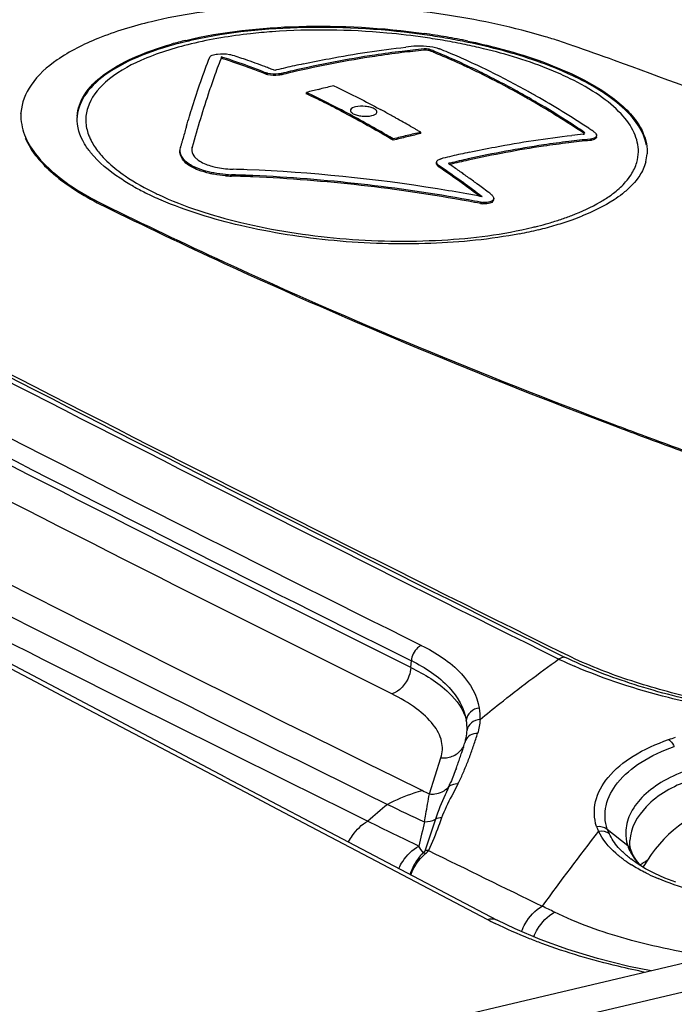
# Model space of a CAD drawing. Header units: millimetres. Extents: x 0 to 1660, y 0 to 1166.
# Tile 86 of 94: x 1470 to 1484, y 1065 to 1086. Entities that reach past the tile are written whole.
import ezdxf

# ---------------------------------------------------------------- set-up
doc = ezdxf.new("R2010")
doc.units = ezdxf.units.MM
doc.header["$LTSCALE"] = 65.395
doc.layers.get('0').update_dxf_attribs({"linetype": 'CONTINUOUS'})
doc.layers.add('SUPERFICI', color=7, linetype='CONTINUOUS')

msp = doc.modelspace()

# ---------------------------------------------------------------- linework, layer by layer
at = {"color": 9, "linetype": 'Continuous'}
for p, q in [((1478.446, 1085.709), (1478.448, 1085.737)), ((1478.586, 1085.692), (1478.588, 1085.72)), ((1475.063, 1085.202), (1475.065, 1085.229)), ((1475.415, 1085.187), (1475.417, 1085.215)), ((1481.86, 1083.937), (1481.862, 1083.965)), ((1473.498, 1083.61), (1473.499, 1083.638)), ((1481.996, 1083.785), (1481.998, 1083.813)), ((1478.769, 1083.215), (1478.771, 1083.243)), ((1474.34, 1083.024), (1474.342, 1083.052)), ((1471.62, 1082.384), (1471.622, 1082.412)), ((1479.653, 1082.439), (1479.655, 1082.467)), ((1478.168, 1072.544), (1478.178, 1072.689)), ((1479.17, 1070.058), (1479.039, 1069.805)), ((1482.358, 1069.096), (1482.795, 1068.744))]:
    msp.add_line(p, q, dxfattribs=at)
at = {"color": 7, "linetype": 'Continuous'}
for p, q in [((1474.126, 1085.537), (1474.128, 1085.565)), ((1475.937, 1084.781), (1475.939, 1084.809)), ((1476.2, 1084.874), (1476.233, 1084.882)), ((1477.448, 1084.482), (1477.52, 1084.444)), ((1469.846, 1084.353), (1469.848, 1084.381)), ((1477.842, 1084.268), (1477.889, 1084.242)), ((1478.117, 1083.869), (1478.084, 1083.861)), ((1478.378, 1083.93), (1478.379, 1083.958)), ((1482.128, 1083.858), (1482.13, 1083.886)), ((1473.241, 1083.587), (1473.25, 1083.638)), ((1473.499, 1083.638), (1473.492, 1083.597)), ((1477.79, 1083.788), (1477.791, 1083.816)), ((1473.239, 1083.56), (1473.241, 1083.588)), ((1478.716, 1083.292), (1478.718, 1083.32)), ((1474.368, 1083.024), (1474.34, 1083.024)), ((1474.369, 1083.052), (1474.342, 1083.052)), ((1479.933, 1082.521), (1479.935, 1082.549)), ((1483.068, 1077.487), (1483.213, 1077.434)), ((1483.078, 1077.512), (1483.222, 1077.459)), ((1474.221, 1070.199), (1467.878, 1073.543)), ((1481.475, 1072.821), (1481.392, 1072.862)), ((1481.521, 1072.798), (1481.475, 1072.821)), ((1479.288, 1070.839), (1479.28, 1070.814)), ((1474.221, 1070.199), (1480.009, 1067.157)), ((1482.84, 1068.818), (1482.841, 1068.852)), ((1482.843, 1068.767), (1482.84, 1068.818)), ((1482.841, 1068.852), (1482.841, 1068.851)), ((1482.85, 1068.715), (1482.843, 1068.767)), ((1482.863, 1068.662), (1482.85, 1068.715)), ((1482.87, 1068.637), (1482.863, 1068.662)), ((1482.906, 1068.549), (1482.87, 1068.637)), ((1482.87, 1068.637), (1482.87, 1068.637)), ((1482.965, 1068.448), (1482.906, 1068.549)), ((1482.861, 1068.458), (1482.855, 1068.463)), ((1482.996, 1068.361), (1482.86, 1068.459)), ((1483.042, 1068.349), (1482.965, 1068.448)), ((1483.174, 1068.252), (1482.996, 1068.361)), ((1483.079, 1068.31), (1483.042, 1068.349)), ((1483.372, 1068.149), (1483.174, 1068.252)), ((1483.589, 1068.051), (1483.372, 1068.149)), ((1483.823, 1067.961), (1483.589, 1068.051)), ((1489.399, 1067.506), (1470.551, 1063.07)), ((1480.391, 1066.969), (1480.009, 1067.157)), ((1480.929, 1066.741), (1480.391, 1066.969)), ((1481.518, 1066.529), (1480.929, 1066.741)), ((1482.15, 1066.338), (1481.518, 1066.529)), ((1482.82, 1066.169), (1482.15, 1066.338)), ((1483.298, 1066.07), (1482.82, 1066.169))]:
    msp.add_line(p, q, dxfattribs=at)
at = {"color": 9, "linetype": 'Continuous'}
for centre, radius, start, end in [((3616.217, 5140.684), 4599.761, 241.569444, 242.324578), ((1476.385, 1071.601), 14.529, 80.0414, 81.7399), ((1476.516, 1072.342), 13.777, 78.2269, 80.0452), ((1476.715, 1073.294), 12.804, 76.4441, 78.2291), ((1831.955, 1785.876), 795.724, 241.805043, 243.619642), ((1858.389, 1834.922), 850.274, 241.979609, 243.684277), ((1840.423, 1802.135), 814.441, 241.81764, 243.590861), ((1859.061, 1836.443), 852.028, 241.987794, 243.682908), ((1475.497, 1088.432), 6.407, 244.4153, 244.8983), ((1478.9, 1089.725), 8.015, 283.5301, 284.256), ((1479.037, 1089.191), 7.464, 284.2418, 286.129), ((1479.275, 1088.374), 6.613, 286.1192, 288.4431), ((1855.959, 1839.132), 857.97, 243.054619, 243.806826), ((1481.738, 1071.688), 1.117, 105.1049, 111.8012), ((1484.812, 1079.878), 7.959, 244.0019, 245.0546), ((1485.17, 1080.65), 8.809, 245.0617, 246.5276), ((1478.524, 1071.488), 1.121, 357.1496, 9.7397), ((1478.422, 1071.239), 0.946, 358.0374, 11.1023), ((1470.408, 1073.946), 9.603, 341.421, 342.9988), ((1479.537, 1070.9), 0.219, 156.4797, 166.0689), ((1471.569, 1073.559), 8.379, 340.5026, 341.3995), ((1478.863, 1071.145), 0.531, 264.2144, 276.736), ((1473.021, 1073.031), 6.834, 338.4232, 339.5166), ((1472.313, 1073.295), 7.589, 339.5178, 340.5064), ((1473.908, 1072.675), 5.878, 335.9811, 338.4689), ((1475.2, 1072.099), 4.464, 332.7962, 335.986), ((1506.012, 1036.281), 43.763, 130.3674, 131.0876), ((1537.198, 1191.237), 135.908, 243.82609, 244.33763), ((1614.605, 1036.366), 140.06, 166.42081, 166.639), ((1483.134, 1069.501), 1.062, 198.9853, 204.9591), ((1528.083, 1033.329), 58.173, 142.11352, 144.08484), ((1483.319, 1069.438), 1.02, 199.5595, 205.3827), ((1483.622, 1069.018), 0.871, 197.0227, 198.3427), ((1478.221, 1068.9), 0.416, 308.7535, 321.0384), ((2013.413, 2158.89), 1214.386, 243.867799, 243.995151), ((1484.379, 1070.729), 2.829, 234.1543, 237.9106), ((1484.146, 1069.364), 1.503, 221.9942, 224.3791), ((1485.206, 1072.244), 4.557, 244.4417, 247.2712), ((1473.958, 1052.596), 16.427, 63.7143, 64.7344), ((2391.611, -2805.743), 3976.335, 103.1022, 103.930156), ((1483.667, 1074.539), 8.322, 242.326, 243.6035)]:
    msp.add_arc(centre, radius, start, end, dxfattribs=at)
at = {"color": 7, "linetype": 'Continuous'}
for centre, radius, start, end in [((1476.352, 1071.147), 15.066, 80.1776, 81.9968), ((1476.361, 1071.195), 14.99, 80.0411, 81.7396), ((1476.496, 1071.98), 14.221, 78.288, 80.1785), ((1476.493, 1071.943), 14.23, 78.2874, 80.0442), ((1477.348, 1073.574), 12.959, 72.8132, 73.4428), ((1477.481, 1074.003), 12.51, 72.2007, 72.8132), ((1475.214, 1078.211), 7.926, 103.5092, 105.7808), ((1475.392, 1077.444), 8.686, 102.5992, 103.5278), ((1480.249, 1065.853), 20.041, 95.6032, 96.2793), ((1480.412, 1065.804), 20.03, 95.6254, 96.3131), ((1472.785, 1070.985), 15.924, 67.1591, 67.8758), ((1477.735, 1074.788), 11.685, 70.545, 72.2131), ((1431.082, 942.822), 151.655, 70.17554, 70.53122), ((1484.162, 1081.569), 10.8, 158.2858, 159.3602), ((1469.856, 1072.149), 14.052, 71.8504, 72.3113), ((1469.85, 1072.162), 14.069, 71.8395, 72.3), ((1469.735, 1071.817), 14.432, 69.6234, 71.8319), ((1470.011, 1072.103), 14.181, 70.9661, 72.2954), ((1480.436, 1065.518), 20.289, 96.3055, 96.9614), ((1480.443, 1065.524), 20.311, 96.313, 96.9682), ((1480.405, 1065.798), 20.007, 95.6171, 96.3055), ((1472.609, 1071.001), 15.86, 67.4975, 67.8595), ((1472.602, 1071.013), 15.878, 67.4914, 67.853), ((1472.417, 1070.543), 16.356, 65.6608, 67.4898), ((1472.41, 1070.555), 16.375, 65.6568, 67.4838), ((1472.598, 1070.545), 16.403, 65.709, 67.1554), ((1486.226, 1080.79), 13.006, 159.3556, 160.2477), ((1469.741, 1071.804), 14.415, 69.6317, 71.8427), ((1469.873, 1071.704), 14.604, 69.2257, 70.9638), ((1469.568, 1071.335), 14.916, 68.3842, 69.6368), ((1469.562, 1071.347), 14.933, 68.3773, 69.6285), ((1469.762, 1071.409), 14.919, 68.8019, 69.2303), ((1469.716, 1071.289), 15.047, 68.3759, 68.8019), ((1480.958, 1061.781), 24.178, 103.0635, 103.5329), ((1480.872, 1062.154), 23.795, 102.1263, 103.0648), ((1472.169, 1069.989), 16.964, 64.9458, 65.6673), ((1472.162, 1070.001), 16.982, 64.9426, 65.6633), ((1472.29, 1069.864), 17.15, 63.9701, 65.7067), ((1472.006, 1069.642), 17.347, 64.1288, 64.9455), ((1471.996, 1069.646), 17.374, 64.0919, 64.9421), ((1433.732, 950.09), 143.918, 68.90294, 70.18664), ((1477.809, 1074.797), 10.786, 103.4491, 103.6634), ((1477.999, 1074.595), 10.903, 103.4972, 103.7092), ((1478.003, 1074.612), 10.914, 103.4972, 103.709), ((1481.165, 1061.471), 24.403, 103.0739, 103.5329), ((1481.172, 1061.475), 24.428, 103.0744, 103.5329), ((1471.789, 1069.194), 17.845, 62.9519, 64.1272), ((1471.744, 1069.131), 17.947, 62.6448, 64.0888), ((1471.792, 1068.852), 18.278, 60.9357, 63.9578), ((1478.567, 1078.672), 7.175, 64.3917, 67.6954), ((1482.514, 1058.788), 26.839, 102.8896, 103.5341), ((1471.469, 1068.571), 18.545, 61.1815, 62.9486), ((1471.429, 1068.521), 18.634, 61.1842, 62.6453), ((1468.852, 1069.8), 16.572, 64.4578, 64.6924), ((1482.577, 1058.52), 27.114, 103.6031, 104.172), ((1468.818, 1069.752), 16.656, 64.2279, 64.689), ((1468.795, 1069.679), 16.707, 64.2309, 64.4578), ((1468.737, 1069.56), 16.838, 64.0116, 64.2309), ((1468.731, 1069.572), 16.856, 64.0093, 64.2284), ((1468.29, 1068.655), 17.848, 62.5327, 63.9944), ((1468.192, 1068.484), 18.07, 62.3853, 63.9855), ((1471.215, 1068.106), 19.075, 60.4993, 61.187), ((1471.199, 1068.101), 19.113, 60.4051, 61.1873), ((1471.074, 1067.856), 19.362, 59.7057, 60.4991), ((1471.058, 1067.852), 19.399, 59.708, 60.4054), ((1471.438, 1068.204), 19.016, 60.6161, 60.9543), ((1471.38, 1068.1), 19.135, 60.3597, 60.6162), ((1471.173, 1067.74), 19.55, 58.465, 60.3541), ((1470.744, 1067.299), 20.009, 56.8726, 59.6948), ((1470.766, 1067.358), 19.973, 57.1861, 59.6994), ((1858.773, 1835.503), 850.904, 241.975145, 243.672175), ((1471.907, 1084.244), 0.864, 176.2308, 178.0256), ((1459.889, 1051.632), 37.249, 61.5546, 61.75), ((1466.977, 1064.711), 22.372, 60.9441, 61.5598), ((1470.804, 1067.139), 20.256, 56.5654, 58.4651), ((1500.47, 1076.059), 28.255, 163.4879, 163.6208), ((1468.651, 1067.73), 18.92, 59.6822, 60.7739), ((1468.724, 1067.857), 18.774, 59.4755, 59.6794), ((1470.499, 1066.939), 20.469, 56.8887, 57.195), ((1470.407, 1066.797), 20.638, 56.2877, 56.8883), ((1502.354, 1075.507), 30.218, 163.625, 164.1333), ((1484.424, 1057.518), 27.095, 103.5319, 104.1726), ((1484.432, 1057.52), 27.122, 103.5319, 104.172), ((1484.367, 1057.795), 26.839, 102.8896, 103.5341), ((1484.35, 1057.831), 26.774, 102.8887, 103.4626), ((1468.702, 1067.819), 18.818, 59.266, 59.4755), ((1468.678, 1067.78), 18.863, 59.0508, 59.266), ((1483.809, 1063.983), 20.03, 95.6254, 96.3158), ((1470.414, 1066.785), 20.62, 56.2823, 56.8835), ((1470.575, 1066.788), 20.675, 56.2683, 56.5708), ((1505.141, 1074.714), 33.116, 164.2499, 164.3683), ((1504.335, 1074.942), 32.279, 164.1291, 164.2499), ((1483.978, 1063.587), 20.294, 96.2703, 96.9152), ((1483.985, 1063.593), 20.317, 96.2779, 96.9222), ((1483.948, 1063.861), 20.019, 95.5948, 96.2704), ((1483.955, 1063.867), 20.041, 95.6032, 96.278), ((1484.569, 1059.654), 24.428, 103.0764, 103.5329), ((1484.477, 1060.052), 24.02, 102.1632, 103.0777), ((1482.331, 1083.557), 0.88, 345.1404, 356.1739), ((1467.11, 1066.056), 20.769, 54.1551, 55.8461), ((1481.387, 1072.806), 10.897, 103.45, 103.662), ((1481.527, 1072.796), 10.804, 103.4969, 103.7108), ((1467.525, 1066.42), 20.386, 55.5073, 55.8552), ((1484.656, 1059.791), 24.153, 103.0619, 103.5329), ((1484.664, 1059.795), 24.177, 103.0624, 103.5329), ((1467.418, 1066.265), 20.574, 55.1615, 55.5073), ((1484.598, 1060.041), 23.896, 102.5912, 103.0619), ((1484.605, 1060.045), 23.921, 102.5921, 103.0624), ((1474.425, 1085.772), 2.749, 265.5497, 268.2229), ((1474.427, 1085.8), 2.749, 265.546, 268.2188), ((1474.443, 1085.388), 2.219, 267.5427, 268.1955), ((1473.302, 1049.691), 33.35, 87.4327, 88.1678), ((1473.3, 1049.685), 33.383, 87.4294, 88.1654), ((1473.322, 1049.829), 33.357, 87.6734, 88.1951), ((1473.27, 1048.712), 34.476, 80.8739, 87.6623), ((1473.263, 1048.818), 34.224, 79.6801, 87.433), ((1473.261, 1048.811), 34.258, 79.6846, 87.4297), ((1467.117, 1066.043), 20.752, 54.1479, 55.8404), ((1467.31, 1066.11), 20.763, 54.8178, 55.1615), ((1467.2, 1065.954), 20.953, 54.4762, 54.8178), ((1467.089, 1065.798), 21.145, 54.1367, 54.4762), ((1475.031, 1087.752), 5.677, 240.6121, 243.5621), ((1466.64, 1065.382), 21.567, 52.9486, 54.1509), ((1466.606, 1065.356), 21.632, 52.7936, 54.1571), ((1466.975, 1065.641), 21.339, 53.7993, 54.1367), ((1466.781, 1065.376), 21.667, 53.0103, 53.7981), ((1475.518, 1088.732), 6.771, 243.5662, 246.6674), ((1473.384, 1049.4), 33.778, 79.8062, 80.8803), ((1473.435, 1049.681), 33.492, 79.242, 79.8055), ((1466.604, 1065.14), 21.963, 52.7992, 53.0116), ((1473.4, 1049.598), 33.431, 79.2188, 79.6716), ((1473.398, 1049.592), 33.465, 79.2239, 79.6762), ((1479.75, 1082.947), 0.516, 259.2338, 263.6975), ((1479.752, 1082.975), 0.516, 259.2388, 263.7015), ((1479.755, 1087.332), 5.558, 289.5242, 291.8832), ((1479.071, 1089.467), 7.801, 283.4952, 286.3546), ((1479.42, 1088.284), 6.567, 286.3433, 289.5028), ((1478.757, 1090.775), 9.146, 280.9261, 283.4978), ((1533.36, 1212.577), 144.147, 249.34467, 249.58071), ((1533.371, 1212.629), 144.174, 249.34786, 249.58387), ((1535.084, 1217.243), 149.122, 249.64444, 250.46755), ((1535.095, 1217.295), 149.147, 249.64758, 250.47044), ((1478.344, 1071.254), 1.025, 342.8961, 348.1639), ((1478.406, 1071.242), 0.962, 348.1499, 357.9201), ((1466.594, 1074.87), 13.318, 342.385, 342.8968), ((1470.083, 1073.725), 9.646, 340.512, 341.2023), ((1468.959, 1074.108), 10.835, 341.1986, 341.8167), ((1468.072, 1074.4), 11.768, 341.8151, 342.2611), ((1471.17, 1073.34), 8.493, 339.7338, 340.5112), ((1474.484, 1072.029), 4.929, 335.5786, 336.819), ((1485.777, 1066.76), 3.062, 107.1899, 149.4657), ((1485.78, 1066.759), 3.065, 149.4613, 150.1454)]:
    msp.add_arc(centre, radius, start, end, dxfattribs=at)
for points, knots in [([(1481.041, 1085.996), (1480.371, 1086.195), (1478.954, 1086.5), (1476.785, 1086.707), (1474.649, 1086.669), (1473.269, 1086.47), (1472.63, 1086.317)], [0, 0, 0, 0, 0.246976, 0.509925, 0.767751, 1, 1, 1, 1]), ([(1472.63, 1086.317), (1472.242, 1086.224), (1471.543, 1086.014), (1470.658, 1085.573), (1470.048, 1085.043), (1469.861, 1084.588), (1469.847, 1084.38)], [0, 0, 0, 0, 0.334742, 0.609634, 0.825357, 1, 1, 1, 1]), ([(1473.362, 1085.918), (1474.15, 1086.107), (1475.858, 1086.287), (1477.565, 1086.191), (1478.449, 1086.067)], [0, 0, 0, 0, 0.475846, 1, 1, 1, 1]), ([(1478.515, 1086.029), (1477.648, 1086.155), (1475.965, 1086.259), (1474.281, 1086.097), (1473.498, 1085.922)], [0, 0, 0, 0, 0.521739, 1, 1, 1, 1]), ([(1473.361, 1085.89), (1473.041, 1085.813), (1472.466, 1085.64), (1471.734, 1085.278), (1471.226, 1084.845), (1471.062, 1084.473), (1471.045, 1084.301)], [0, 0, 0, 0, 0.333466, 0.608291, 0.824878, 1, 1, 1, 1]), ([(1471.045, 1084.301), (1471.055, 1084.461), (1471.186, 1084.808), (1471.624, 1085.227), (1472.266, 1085.582), (1472.775, 1085.758), (1473.058, 1085.838)], [0, 0, 0, 0, 0.179856, 0.396871, 0.669266, 1, 1, 1, 1]), ([(1475.873, 1085.418), (1476.056, 1085.457), (1476.779, 1085.603), (1477.509, 1085.714), (1478.057, 1085.775)], [0, 0, 0, 0, 0.252814, 1, 1, 1, 1]), ([(1478.293, 1085.799), (1478.318, 1085.802), (1478.433, 1085.806), (1478.549, 1085.795), (1478.637, 1085.778)], [0, 0, 0, 0, 0.224303, 1, 1, 1, 1]), ([(1478.588, 1085.72), (1478.579, 1085.724), (1478.533, 1085.736), (1478.485, 1085.741), (1478.448, 1085.737)], [0, 0, 0, 0, 0.219605, 1, 1, 1, 1]), ([(1478.751, 1085.748), (1478.757, 1085.747), (1478.767, 1085.743), (1478.777, 1085.739), (1478.782, 1085.737)], [0, 0, 0, 0, 0.516024, 1, 1, 1, 1]), ([(1481.29, 1085.31), (1481.148, 1085.369), (1480.526, 1085.603), (1479.881, 1085.773), (1479.382, 1085.877)], [0, 0, 0, 0, 0.232052, 1, 1, 1, 1]), ([(1479.383, 1085.905), (1479.6, 1085.86), (1480.391, 1085.675), (1481.169, 1085.414), (1481.7, 1085.155)], [0, 0, 0, 0, 0.27281, 1, 1, 1, 1]), ([(1473.38, 1084.089), (1473.421, 1084.229), (1473.573, 1084.726), (1473.74, 1085.218), (1473.878, 1085.564)], [0, 0, 0, 0, 0.281273, 1, 1, 1, 1]), ([(1473.878, 1085.564), (1473.886, 1085.584), (1473.948, 1085.61), (1474.084, 1085.638), (1474.214, 1085.639), (1474.297, 1085.62)], [0, 0, 0, 0, 0.14598, 0.407243, 1, 1, 1, 1]), ([(1474.297, 1085.62), (1474.302, 1085.619), (1474.311, 1085.617), (1474.32, 1085.614), (1474.324, 1085.613)], [0, 0, 0, 0, 0.519034, 1, 1, 1, 1]), ([(1477.977, 1085.658), (1477.783, 1085.634), (1477, 1085.527), (1476.224, 1085.376), (1475.644, 1085.242)], [0, 0, 0, 0, 0.247103, 1, 1, 1, 1]), ([(1477.979, 1085.685), (1477.785, 1085.662), (1477.002, 1085.555), (1476.225, 1085.404), (1475.646, 1085.27)], [0, 0, 0, 0, 0.247105, 1, 1, 1, 1]), ([(1478.586, 1085.692), (1478.577, 1085.696), (1478.531, 1085.708), (1478.483, 1085.713), (1478.446, 1085.709)], [0, 0, 0, 0, 0.219602, 1, 1, 1, 1]), ([(1473.985, 1085.186), (1473.944, 1085.072), (1473.768, 1084.561), (1473.613, 1084.043), (1473.499, 1083.638)], [0, 0, 0, 0, 0.222971, 1, 1, 1, 1]), ([(1475.086, 1085.194), (1475.082, 1085.195), (1475.074, 1085.197), (1475.067, 1085.2), (1475.063, 1085.202)], [0, 0, 0, 0, 0.515962, 1, 1, 1, 1]), ([(1475.088, 1085.221), (1475.084, 1085.223), (1475.076, 1085.225), (1475.069, 1085.228), (1475.065, 1085.229)], [0, 0, 0, 0, 0.51596, 1, 1, 1, 1]), ([(1475.112, 1085.187), (1475.108, 1085.188), (1475.099, 1085.19), (1475.09, 1085.192), (1475.086, 1085.194)], [0, 0, 0, 0, 0.512063, 1, 1, 1, 1]), ([(1475.114, 1085.215), (1475.109, 1085.216), (1475.101, 1085.218), (1475.092, 1085.22), (1475.088, 1085.221)], [0, 0, 0, 0, 0.512062, 1, 1, 1, 1]), ([(1475.415, 1085.187), (1475.392, 1085.182), (1475.291, 1085.166), (1475.187, 1085.169), (1475.112, 1085.187)], [0, 0, 0, 0, 0.236062, 1, 1, 1, 1]), ([(1475.417, 1085.215), (1475.393, 1085.209), (1475.293, 1085.194), (1475.189, 1085.197), (1475.114, 1085.215)], [0, 0, 0, 0, 0.23606, 1, 1, 1, 1]), ([(1483.195, 1083.685), (1483.142, 1083.977), (1482.824, 1084.406), (1482.251, 1084.836), (1481.875, 1085.042), (1481.668, 1085.142)], [0, 0, 0, 0, 0.410337, 0.681535, 1, 1, 1, 1]), ([(1481.7, 1085.155), (1481.93, 1085.043), (1482.297, 1084.838), (1482.736, 1084.489), (1483.087, 1084.095), (1483.224, 1083.722), (1483.209, 1083.498)], [0, 0, 0, 0, 0.326335, 0.534601, 0.712733, 1, 1, 1, 1]), ([(1477.79, 1083.788), (1477.685, 1083.851), (1477.268, 1084.095), (1476.842, 1084.324), (1476.522, 1084.491)], [0, 0, 0, 0, 0.252858, 1, 1, 1, 1]), ([(1477.791, 1083.816), (1477.69, 1083.877), (1477.288, 1084.113), (1476.877, 1084.334), (1476.568, 1084.496)], [0, 0, 0, 0, 0.25279, 1, 1, 1, 1]), ([(1469.847, 1084.38), (1469.844, 1084.333), (1469.845, 1084.134), (1469.903, 1083.938), (1469.968, 1083.802)], [0, 0, 0, 0, 0.241453, 1, 1, 1, 1]), ([(1471.331, 1083.53), (1471.283, 1083.589), (1471.127, 1083.807), (1471.037, 1084.081), (1471.044, 1084.274)], [0, 0, 0, 0, 0.280569, 1, 1, 1, 1]), ([(1479.416, 1083.532), (1479.599, 1083.572), (1480.324, 1083.719), (1481.056, 1083.831), (1481.605, 1083.891)], [0, 0, 0, 0, 0.252815, 1, 1, 1, 1]), ([(1481.845, 1083.916), (1481.85, 1083.917), (1481.864, 1083.919), (1481.882, 1083.928), (1481.883, 1083.937)], [0, 0, 0, 0, 0.351346, 1, 1, 1, 1]), ([(1482.128, 1083.857), (1482.128, 1083.849), (1482.112, 1083.808), (1482.063, 1083.796), (1482.03, 1083.789)], [0, 0, 0, 0, 0.189821, 1, 1, 1, 1]), ([(1482.13, 1083.885), (1482.129, 1083.877), (1482.114, 1083.836), (1482.065, 1083.824), (1482.032, 1083.817)], [0, 0, 0, 0, 0.18982, 1, 1, 1, 1]), ([(1482.056, 1083.982), (1482.067, 1083.975), (1482.099, 1083.951), (1482.132, 1083.913), (1482.13, 1083.885)], [0, 0, 0, 0, 0.329707, 1, 1, 1, 1]), ([(1469.939, 1083.834), (1470.064, 1083.54), (1470.585, 1082.957), (1471.234, 1082.575), (1471.62, 1082.384)], [0, 0, 0, 0, 0.426015, 1, 1, 1, 1]), ([(1469.968, 1083.802), (1470.104, 1083.52), (1470.618, 1082.967), (1471.249, 1082.596), (1471.622, 1082.412)], [0, 0, 0, 0, 0.429251, 1, 1, 1, 1]), ([(1481.535, 1083.734), (1481.356, 1083.712), (1480.637, 1083.615), (1479.922, 1083.481), (1479.389, 1083.362)], [0, 0, 0, 0, 0.247324, 1, 1, 1, 1]), ([(1481.537, 1083.762), (1481.358, 1083.74), (1480.639, 1083.643), (1479.924, 1083.509), (1479.391, 1083.39)], [0, 0, 0, 0, 0.247327, 1, 1, 1, 1]), ([(1472.246, 1082.805), (1472.149, 1082.86), (1471.816, 1083.062), (1471.506, 1083.313), (1471.331, 1083.53)], [0, 0, 0, 0, 0.283574, 1, 1, 1, 1]), ([(1473.636, 1083.152), (1473.526, 1083.194), (1473.342, 1083.28), (1473.234, 1083.478), (1473.239, 1083.559)], [0, 0, 0, 0, 0.590633, 1, 1, 1, 1]), ([(1473.739, 1083.145), (1473.665, 1083.168), (1473.509, 1083.229), (1473.305, 1083.359), (1473.237, 1083.52), (1473.241, 1083.587)], [0, 0, 0, 0, 0.327646, 0.713632, 1, 1, 1, 1]), ([(1473.572, 1083.415), (1473.59, 1083.397), (1473.684, 1083.319), (1473.8, 1083.272), (1473.891, 1083.244)], [0, 0, 0, 0, 0.211857, 1, 1, 1, 1]), ([(1473.891, 1083.244), (1473.925, 1083.234), (1474.075, 1083.194), (1474.229, 1083.176), (1474.348, 1083.171)], [0, 0, 0, 0, 0.233093, 1, 1, 1, 1]), ([(1478.769, 1083.215), (1478.761, 1083.221), (1478.736, 1083.24), (1478.715, 1083.271), (1478.716, 1083.292)], [0, 0, 0, 0, 0.312689, 1, 1, 1, 1]), ([(1478.771, 1083.243), (1478.762, 1083.249), (1478.738, 1083.267), (1478.717, 1083.298), (1478.718, 1083.32)], [0, 0, 0, 0, 0.312703, 1, 1, 1, 1]), ([(1478.718, 1083.32), (1478.719, 1083.327), (1478.729, 1083.361), (1478.764, 1083.378), (1478.79, 1083.387)], [0, 0, 0, 0, 0.203761, 1, 1, 1, 1]), ([(1478.79, 1083.387), (1478.794, 1083.389), (1478.802, 1083.391), (1478.81, 1083.393), (1478.814, 1083.394)], [0, 0, 0, 0, 0.489846, 1, 1, 1, 1]), ([(1483.182, 1083.331), (1483.174, 1083.3), (1483.133, 1083.175), (1483.067, 1083.058), (1483.008, 1082.978)], [0, 0, 0, 0, 0.239419, 1, 1, 1, 1]), ([(1473.964, 1083.063), (1473.935, 1083.068), (1473.823, 1083.091), (1473.714, 1083.122), (1473.636, 1083.152)], [0, 0, 0, 0, 0.264949, 1, 1, 1, 1]), ([(1479.883, 1082.634), (1479.891, 1082.627), (1479.916, 1082.606), (1479.936, 1082.572), (1479.935, 1082.548)], [0, 0, 0, 0, 0.304062, 1, 1, 1, 1]), ([(1482.682, 1082.647), (1482.624, 1082.602), (1482.358, 1082.412), (1482.061, 1082.269), (1481.826, 1082.174)], [0, 0, 0, 0, 0.224357, 1, 1, 1, 1]), ([(1471.62, 1082.384), (1472.47, 1081.966), (1476.04, 1080.267), (1479.699, 1078.756), (1482.512, 1077.696)], [0, 0, 0, 0, 0.239567, 1, 1, 1, 1]), ([(1471.622, 1082.412), (1472.472, 1081.993), (1476.045, 1080.294), (1479.706, 1078.782), (1482.522, 1077.721)], [0, 0, 0, 0, 0.239561, 1, 1, 1, 1]), ([(1480.49, 1081.795), (1479.866, 1081.674), (1478.542, 1081.542), (1476.539, 1081.604), (1474.602, 1081.907), (1473.381, 1082.279), (1472.836, 1082.514)], [0, 0, 0, 0, 0.245271, 0.510988, 0.770984, 1, 1, 1, 1]), ([(1479.933, 1082.52), (1479.932, 1082.505), (1479.906, 1082.46), (1479.813, 1082.43), (1479.737, 1082.429), (1479.693, 1082.433)], [0, 0, 0, 0, 0.168288, 0.520936, 1, 1, 1, 1]), ([(1479.935, 1082.548), (1479.934, 1082.533), (1479.908, 1082.488), (1479.815, 1082.458), (1479.739, 1082.457), (1479.695, 1082.462)], [0, 0, 0, 0, 0.168266, 0.520917, 1, 1, 1, 1]), ([(1484.158, 1071.899), (1483.699, 1072.006), (1482.802, 1072.257), (1481.932, 1072.595), (1481.521, 1072.798)], [0, 0, 0, 0, 0.50721, 1, 1, 1, 1])]:
    msp.add_open_spline(points, degree=3, knots=knots, dxfattribs=at)
at = {"color": 9, "linetype": 'Continuous'}
for points, knots in [([(1478.473, 1085.979), (1478.202, 1086.019), (1477.119, 1086.145), (1476.022, 1086.162), (1475.208, 1086.102)], [0, 0, 0, 0, 0.251476, 1, 1, 1, 1]), ([(1475.208, 1086.102), (1475.054, 1086.091), (1474.473, 1086.038), (1473.895, 1085.945), (1473.477, 1085.844)], [0, 0, 0, 0, 0.264352, 1, 1, 1, 1]), ([(1473.477, 1085.844), (1473.111, 1085.756), (1472.465, 1085.553), (1471.678, 1085.117), (1471.274, 1084.613), (1471.212, 1084.191), (1471.255, 1083.994), (1471.29, 1083.901)], [0, 0, 0, 0, 0.346257, 0.616776, 0.819133, 0.908266, 1, 1, 1, 1]), ([(1481.568, 1085.101), (1481.434, 1085.166), (1480.836, 1085.432), (1480.207, 1085.623), (1479.717, 1085.741)], [0, 0, 0, 0, 0.227641, 1, 1, 1, 1]), ([(1483.023, 1083.54), (1483.025, 1083.679), (1482.949, 1083.984), (1482.644, 1084.394), (1482.171, 1084.778), (1481.784, 1084.995), (1481.568, 1085.101)], [0, 0, 0, 0, 0.186304, 0.406452, 0.676377, 1, 1, 1, 1]), ([(1476.987, 1084.501), (1476.946, 1084.492), (1476.868, 1084.469), (1476.888, 1084.383), (1476.947, 1084.349), (1477.027, 1084.319), (1477.161, 1084.297), (1477.267, 1084.299), (1477.335, 1084.315)], [0, 0, 0, 0, 0.195447, 0.262872, 0.363553, 0.504567, 0.672139, 1, 1, 1, 1]), ([(1477.335, 1084.315), (1477.375, 1084.324), (1477.453, 1084.347), (1477.433, 1084.433), (1477.374, 1084.467), (1477.294, 1084.497), (1477.161, 1084.519), (1477.054, 1084.518), (1476.987, 1084.501)], [0, 0, 0, 0, 0.195447, 0.262872, 0.363553, 0.504567, 0.672139, 1, 1, 1, 1]), ([(1471.29, 1083.901), (1471.301, 1083.872), (1471.351, 1083.753), (1471.421, 1083.643), (1471.481, 1083.565)], [0, 0, 0, 0, 0.236201, 1, 1, 1, 1]), ([(1471.481, 1083.565), (1471.508, 1083.53), (1471.631, 1083.382), (1471.775, 1083.252), (1471.891, 1083.16)], [0, 0, 0, 0, 0.230978, 1, 1, 1, 1]), ([(1471.891, 1083.16), (1471.95, 1083.114), (1472.215, 1082.921), (1472.503, 1082.762), (1472.731, 1082.653)], [0, 0, 0, 0, 0.228185, 1, 1, 1, 1]), ([(1482.424, 1082.61), (1482.455, 1082.632), (1482.572, 1082.72), (1482.68, 1082.82), (1482.75, 1082.9)], [0, 0, 0, 0, 0.26635, 1, 1, 1, 1]), ([(1472.78, 1082.63), (1473.339, 1082.368), (1474.619, 1081.963), (1476.659, 1081.647), (1478.76, 1081.606), (1480.139, 1081.779), (1480.775, 1081.932)], [0, 0, 0, 0, 0.227814, 0.490891, 0.758764, 1, 1, 1, 1]), ([(1481.367, 1082.101), (1481.446, 1082.127), (1481.736, 1082.231), (1482.017, 1082.359), (1482.211, 1082.472)], [0, 0, 0, 0, 0.270936, 1, 1, 1, 1]), ([(1478.39, 1073.015), (1478.362, 1073.002), (1478.251, 1072.926), (1478.185, 1072.79), (1478.178, 1072.689)], [0, 0, 0, 0, 0.234948, 1, 1, 1, 1]), ([(1478.39, 1073.015), (1478.703, 1072.859), (1479.243, 1072.521), (1479.582, 1071.948), (1479.628, 1071.678)], [0, 0, 0, 0, 0.560251, 1, 1, 1, 1]), ([(1479.643, 1071.432), (1479.782, 1071.547), (1480.332, 1071.991), (1480.896, 1072.418), (1481.324, 1072.725)], [0, 0, 0, 0, 0.254915, 1, 1, 1, 1]), ([(1484.469, 1071.776), (1483.916, 1071.891), (1482.889, 1072.165), (1481.893, 1072.545), (1481.447, 1072.766)], [0, 0, 0, 0, 0.531418, 1, 1, 1, 1]), ([(1478.168, 1072.544), (1478.458, 1072.4), (1478.938, 1072.116), (1479.297, 1071.646), (1479.35, 1071.421)], [0, 0, 0, 0, 0.583814, 1, 1, 1, 1]), ([(1478.178, 1072.689), (1478.474, 1072.542), (1478.985, 1072.22), (1479.305, 1071.678), (1479.35, 1071.421)], [0, 0, 0, 0, 0.558729, 1, 1, 1, 1]), ([(1484.42, 1071.728), (1484.166, 1071.779), (1483.229, 1071.995), (1482.307, 1072.289), (1481.661, 1072.57)], [0, 0, 0, 0, 0.268501, 1, 1, 1, 1]), ([(1479.628, 1071.678), (1479.559, 1071.671), (1479.425, 1071.616), (1479.355, 1071.485), (1479.35, 1071.421)], [0, 0, 0, 0, 0.519517, 1, 1, 1, 1]), ([(1479.643, 1071.432), (1479.578, 1071.429), (1479.449, 1071.385), (1479.376, 1071.266), (1479.367, 1071.207)], [0, 0, 0, 0, 0.520885, 1, 1, 1, 1]), ([(1479.591, 1071.138), (1479.537, 1071.139), (1479.431, 1071.114), (1479.355, 1071.033), (1479.336, 1070.988)], [0, 0, 0, 0, 0.520493, 1, 1, 1, 1]), ([(1478.925, 1070.618), (1479.009, 1070.628), (1479.171, 1070.688), (1479.278, 1070.826), (1479.307, 1070.902)], [0, 0, 0, 0, 0.50944, 1, 1, 1, 1]), ([(1482.129, 1069.155), (1482.074, 1069.322), (1482.062, 1069.714), (1482.372, 1070.255), (1482.931, 1070.703), (1483.403, 1070.915), (1483.667, 1071.005)], [0, 0, 0, 0, 0.199275, 0.418385, 0.68325, 1, 1, 1, 1]), ([(1482.358, 1069.096), (1482.304, 1069.254), (1482.288, 1069.625), (1482.574, 1070.14), (1483.097, 1070.567), (1483.54, 1070.769), (1483.789, 1070.856)], [0, 0, 0, 0, 0.20027, 0.419474, 0.683891, 1, 1, 1, 1]), ([(1483.667, 1071.005), (1483.679, 1070.998), (1483.73, 1070.958), (1483.767, 1070.902), (1483.789, 1070.856)], [0, 0, 0, 0, 0.217609, 1, 1, 1, 1]), ([(1484.043, 1070.343), (1483.856, 1070.275), (1483.516, 1070.118), (1483.098, 1069.801), (1482.824, 1069.433), (1482.753, 1069.153), (1482.752, 1069.022)], [0, 0, 0, 0, 0.305967, 0.571636, 0.79903, 1, 1, 1, 1]), ([(1478.563, 1069.846), (1478.601, 1069.842), (1478.749, 1069.842), (1478.897, 1069.912), (1478.972, 1069.992)], [0, 0, 0, 0, 0.259406, 1, 1, 1, 1]), ([(1478.972, 1069.992), (1478.948, 1069.937), (1478.846, 1069.713), (1478.75, 1069.485), (1478.693, 1069.307)], [0, 0, 0, 0, 0.242369, 1, 1, 1, 1]), ([(1479.17, 1070.058), (1479.151, 1070.059), (1479.08, 1070.057), (1479.009, 1070.027), (1478.972, 1069.992)], [0, 0, 0, 0, 0.267577, 1, 1, 1, 1]), ([(1484.101, 1070.132), (1483.767, 1070.008), (1483.198, 1069.713), (1482.853, 1069.119), (1482.841, 1068.852)], [0, 0, 0, 0, 0.571375, 1, 1, 1, 1]), ([(1476.84, 1068.822), (1476.864, 1068.87), (1476.966, 1069.045), (1477.118, 1069.196), (1477.25, 1069.265)], [0, 0, 0, 0, 0.26496, 1, 1, 1, 1]), ([(1478.823, 1069.335), (1478.802, 1069.277), (1478.715, 1069.043), (1478.623, 1068.81), (1478.544, 1068.638)], [0, 0, 0, 0, 0.245388, 1, 1, 1, 1]), ([(1482.722, 1068.436), (1482.659, 1068.481), (1482.443, 1068.653), (1482.256, 1068.872), (1482.171, 1069.053)], [0, 0, 0, 0, 0.278026, 1, 1, 1, 1]), ([(1482.681, 1068.614), (1482.651, 1068.644), (1482.541, 1068.76), (1482.448, 1068.894), (1482.397, 1069.001)], [0, 0, 0, 0, 0.266816, 1, 1, 1, 1]), ([(1477.911, 1068.259), (1477.934, 1068.311), (1478.038, 1068.498), (1478.197, 1068.659), (1478.336, 1068.732)], [0, 0, 0, 0, 0.26499, 1, 1, 1, 1]), ([(1478.438, 1068.589), (1478.405, 1068.562), (1478.277, 1068.432), (1478.192, 1068.265), (1478.151, 1068.133)], [0, 0, 0, 0, 0.237157, 1, 1, 1, 1]), ([(1478.169, 1068.124), (1478.185, 1068.169), (1478.259, 1068.338), (1478.375, 1068.49), (1478.482, 1068.576)], [0, 0, 0, 0, 0.260087, 1, 1, 1, 1]), ([(1483.24, 1068.133), (1483.207, 1068.148), (1483.083, 1068.21), (1482.962, 1068.278), (1482.876, 1068.332)], [0, 0, 0, 0, 0.258943, 1, 1, 1, 1]), ([(1484.393, 1067.738), (1484.308, 1067.758), (1483.987, 1067.84), (1483.671, 1067.946), (1483.445, 1068.041)], [0, 0, 0, 0, 0.261462, 1, 1, 1, 1]), ([(1480.53, 1066.91), (1480.552, 1066.968), (1480.652, 1067.18), (1480.819, 1067.367), (1480.969, 1067.452)], [0, 0, 0, 0, 0.263177, 1, 1, 1, 1]), ([(1480.791, 1066.799), (1480.814, 1066.856), (1480.916, 1067.062), (1481.083, 1067.243), (1481.232, 1067.325)], [0, 0, 0, 0, 0.263367, 1, 1, 1, 1]), ([(1484.6, 1066.376), (1483.98, 1066.461), (1482.831, 1066.691), (1481.721, 1067.084), (1481.232, 1067.325)], [0, 0, 0, 0, 0.534408, 1, 1, 1, 1]), ([(1480.963, 1066.657), (1480.875, 1066.69), (1480.538, 1066.819), (1480.207, 1066.965), (1479.967, 1067.084)], [0, 0, 0, 0, 0.260016, 1, 1, 1, 1]), ([(1483.178, 1066.04), (1482.982, 1066.08), (1482.233, 1066.244), (1481.494, 1066.46), (1480.963, 1066.657)], [0, 0, 0, 0, 0.261277, 1, 1, 1, 1])]:
    msp.add_open_spline(points, degree=3, knots=knots, dxfattribs=at)
at = {"color": 7, "linetype": 'Continuous'}
for points in [[(1478.637, 1085.778), (1478.676, 1085.77), (1478.714, 1085.761), (1478.751, 1085.748)], [(1476.527, 1084.951), (1476.838, 1084.803), (1477.144, 1084.645), (1477.448, 1084.482)], [(1481.883, 1083.937), (1481.884, 1083.949), (1481.871, 1083.959), (1481.862, 1083.965)], [(1482.03, 1083.789), (1482.019, 1083.787), (1482.008, 1083.786), (1481.996, 1083.785)], [(1482.032, 1083.817), (1482.021, 1083.815), (1482.01, 1083.814), (1481.998, 1083.813)], [(1473.492, 1083.597), (1473.489, 1083.549), (1473.507, 1083.497), (1473.536, 1083.458)], [(1473.536, 1083.458), (1473.547, 1083.442), (1473.559, 1083.428), (1473.572, 1083.415)], [(1473.966, 1083.091), (1473.889, 1083.105), (1473.813, 1083.122), (1473.739, 1083.145)], [(1474.212, 1083.031), (1474.129, 1083.038), (1474.046, 1083.048), (1473.964, 1083.063)], [(1474.214, 1083.059), (1474.131, 1083.066), (1474.048, 1083.076), (1473.966, 1083.091)], [(1482.863, 1082.808), (1482.806, 1082.751), (1482.745, 1082.697), (1482.682, 1082.647)], [(1483.008, 1082.978), (1482.964, 1082.918), (1482.915, 1082.861), (1482.863, 1082.808)], [(1479.138, 1070.398), (1479.099, 1070.294), (1479.059, 1070.191), (1479.015, 1070.089)]]:
    msp.add_open_spline(points, degree=3, dxfattribs=at)
at = {"color": 9, "linetype": 'Continuous'}
for points in [[(1482.989, 1083.316), (1483.01, 1083.389), (1483.022, 1083.465), (1483.023, 1083.54)], [(1482.867, 1083.054), (1482.919, 1083.135), (1482.962, 1083.224), (1482.989, 1083.316)], [(1482.75, 1082.9), (1482.793, 1082.949), (1482.832, 1083), (1482.867, 1083.054)], [(1482.211, 1082.472), (1482.284, 1082.515), (1482.355, 1082.561), (1482.424, 1082.61)], [(1479.643, 1071.432), (1479.638, 1071.333), (1479.62, 1071.233), (1479.591, 1071.138)], [(1483.667, 1071.005), (1483.717, 1071.023), (1483.767, 1071.038), (1483.818, 1071.054)], [(1479.039, 1069.805), (1478.96, 1069.651), (1478.882, 1069.497), (1478.823, 1069.335)], [(1478.46, 1069.251), (1478.54, 1069.252), (1478.622, 1069.27), (1478.693, 1069.307)], [(1478.693, 1069.307), (1478.62, 1069.08), (1478.546, 1068.853), (1478.462, 1068.629)], [(1478.823, 1069.335), (1478.779, 1069.335), (1478.733, 1069.326), (1478.693, 1069.307)], [(1482.13, 1069.155), (1482.207, 1069.165), (1482.297, 1069.146), (1482.358, 1069.096)], [(1482.171, 1069.053), (1482.247, 1069.066), (1482.337, 1069.049), (1482.397, 1069.001)], [(1482.752, 1069.022), (1482.751, 1068.935), (1482.764, 1068.846), (1482.789, 1068.763)], [(1478.438, 1068.589), (1478.399, 1068.633), (1478.366, 1068.682), (1478.336, 1068.732)], [(1482.795, 1068.744), (1482.826, 1068.651), (1482.873, 1068.563), (1482.929, 1068.483)], [(1482.87, 1068.637), (1482.857, 1068.679), (1482.829, 1068.717), (1482.795, 1068.744)], [(1478.462, 1068.629), (1478.456, 1068.615), (1478.448, 1068.601), (1478.438, 1068.589)], [(1478.482, 1068.576), (1478.468, 1068.581), (1478.454, 1068.589), (1478.44, 1068.587)], [(1478.544, 1068.638), (1478.518, 1068.639), (1478.488, 1068.64), (1478.466, 1068.625)], [(1482.855, 1068.463), (1482.794, 1068.51), (1482.736, 1068.56), (1482.681, 1068.614)], [(1482.929, 1068.483), (1482.96, 1068.44), (1482.993, 1068.398), (1483.029, 1068.358)], [(1479.802, 1067.169), (1479.867, 1067.189), (1479.947, 1067.189), (1480.008, 1067.157)]]:
    msp.add_open_spline(points, degree=3, dxfattribs=at)
at = {"layer": 'SUPERFICI', "color": 9, "linetype": 'Continuous'}
msp.add_line((1478.563, 1069.846), (1478.81, 1070.617), dxfattribs=at)
for centre, radius, start, end in [((1833.086, 1793.15), 806.11, 241.439094, 243.83822), ((1504.893, 1123.72), 59.964, 243.79938, 243.95342), ((1494.113, 1103.507), 37.663, 244.1097, 245.4434)]:
    msp.add_arc(centre, radius, start, end, dxfattribs=at)
at = {"layer": 'SUPERFICI', "color": 7, "linetype": 'Continuous'}
for centre, radius, start, end in [((1483.793, 1067.399), 1.184, 125.8281, 128.6101), ((1483.845, 1067.328), 1.273, 125.3099, 125.8547)]:
    msp.add_arc(centre, radius, start, end, dxfattribs=at)
at = {"layer": 'SUPERFICI', "color": 9, "linetype": 'Continuous'}
for points, knots in [([(1429.028, 1096.391), (1432.936, 1094.103), (1449.151, 1084.824), (1465.719, 1076.166), (1478.418, 1069.917)], [0, 0, 0, 0, 0.242398, 1, 1, 1, 1]), ([(1478.168, 1072.544), (1474.374, 1074.43), (1459.646, 1081.885), (1445.143, 1089.786), (1434.526, 1095.937)], [0, 0, 0, 0, 0.256703, 1, 1, 1, 1]), ([(1477.759, 1071.981), (1473.962, 1073.868), (1459.226, 1081.327), (1444.714, 1089.233), (1434.091, 1095.388)], [0, 0, 0, 0, 0.256703, 1, 1, 1, 1]), ([(1478.168, 1072.544), (1478.164, 1072.481), (1478.112, 1072.249), (1477.929, 1072.026), (1477.759, 1071.981)], [0, 0, 0, 0, 0.263323, 1, 1, 1, 1]), ([(1478.81, 1070.617), (1478.845, 1070.728), (1478.853, 1070.991), (1478.644, 1071.364), (1478.266, 1071.702), (1477.943, 1071.889), (1477.759, 1071.981)], [0, 0, 0, 0, 0.188095, 0.400901, 0.668492, 1, 1, 1, 1]), ([(1478.418, 1069.917), (1478.355, 1069.9), (1478.097, 1069.822), (1477.849, 1069.717), (1477.667, 1069.624)], [0, 0, 0, 0, 0.243004, 1, 1, 1, 1]), ([(1478.46, 1069.251), (1478.469, 1069.306), (1478.501, 1069.505), (1478.536, 1069.703), (1478.563, 1069.846)], [0, 0, 0, 0, 0.276913, 1, 1, 1, 1])]:
    msp.add_open_spline(points, degree=3, knots=knots, dxfattribs=at)
at = {"layer": 'SUPERFICI', "color": 7, "linetype": 'Continuous'}
msp.add_open_spline([(1483.11, 1068.366), (1483.142, 1068.389), (1483.176, 1068.411), (1483.21, 1068.431)], degree=3, dxfattribs=at)

doc.saveas('drawing.dxf')
